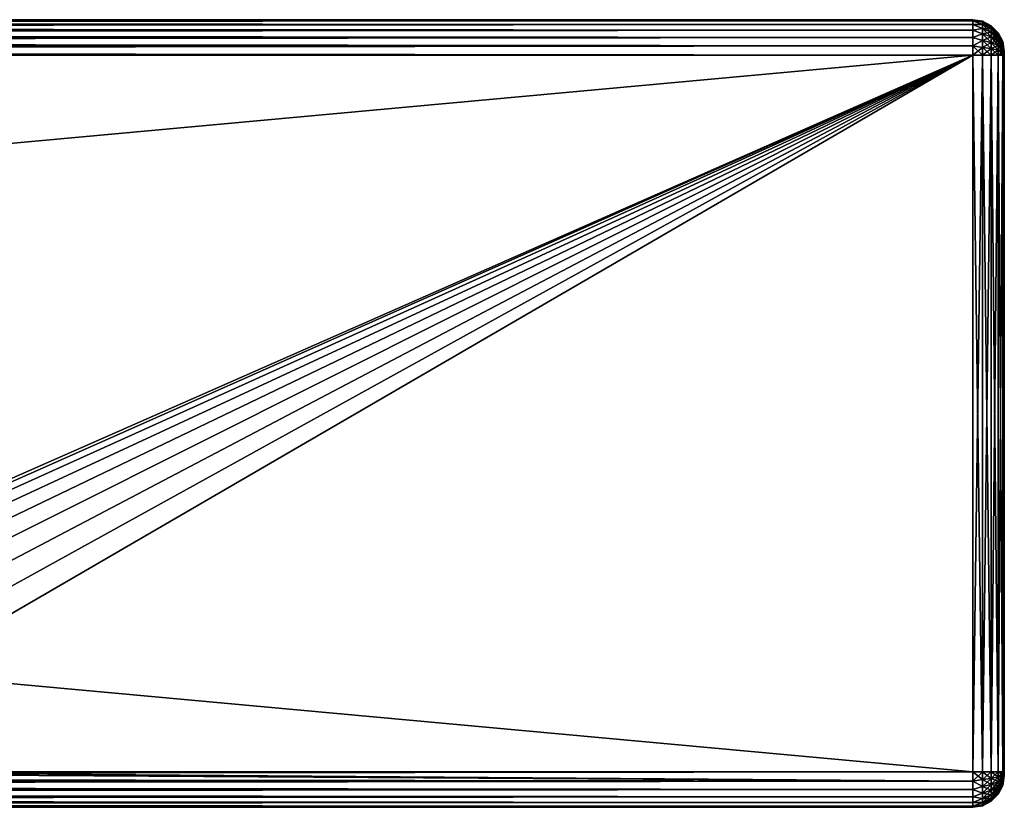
# Model space of a CAD drawing. Extents: x -62 to 446, y -84 to 1766.
# Tile 216 of 221: x 384 to 446, y 1471 to 1521. Entities that reach past the tile are written whole.
import ezdxf

# ---------------------------------------------------------------- set-up
doc = ezdxf.new("R2010")
doc.units = 0
doc.header["$LTSCALE"] = 65.185185
for name, color, linetype in [('11', 7, 'CONTINUOUS'), ('12', 7, 'CONTINUOUS'), ('13', 7, 'CONTINUOUS'), ('14', 7, 'CONTINUOUS'), ('15', 7, 'CONTINUOUS'), ('16', 7, 'CONTINUOUS'), ('17', 7, 'CONTINUOUS'), ('18', 7, 'CONTINUOUS'), ('2', 7, 'CONTINUOUS'), ('43', 7, 'CONTINUOUS'), ('44', 7, 'CONTINUOUS'), ('45', 7, 'CONTINUOUS'), ('46', 7, 'CONTINUOUS'), ('47', 7, 'CONTINUOUS'), ('48', 7, 'CONTINUOUS'), ('49', 7, 'CONTINUOUS'), ('50', 7, 'CONTINUOUS')]:
    doc.layers.add(name, color=color, linetype=linetype)

msp = doc.modelspace()

# ---------------------------------------------------------------- linework, layer by layer
at = {"layer": '11', "color": 7, "linetype": 'CONTINUOUS'}
for points in [[(-52, 1521, 26.75), (-52, 1520.923, 27.332), (444, 1521, 26.75), (-52, 1521, 26.75)], [(444, 1521, 26.75), (-52, 1520.923, 27.332), (444, 1520.923, 27.332), (444, 1521, 26.75)], [(-52, 1520.923, 27.332), (-52, 1520.699, 27.875), (444, 1520.923, 27.332), (-52, 1520.923, 27.332)], [(444, 1520.923, 27.332), (-52, 1520.699, 27.875), (444, 1520.699, 27.875), (444, 1520.923, 27.332)], [(-52, 1520.699, 27.875), (-52, 1520.341, 28.341), (444, 1520.699, 27.875), (-52, 1520.699, 27.875)], [(444, 1520.699, 27.875), (-52, 1520.341, 28.341), (444, 1520.341, 28.341), (444, 1520.699, 27.875)], [(-52, 1520.341, 28.341), (-52, 1519.875, 28.699), (444, 1520.341, 28.341), (-52, 1520.341, 28.341)], [(444, 1520.341, 28.341), (-52, 1519.875, 28.699), (444, 1519.875, 28.699), (444, 1520.341, 28.341)], [(-52, 1519.875, 28.699), (-52, 1519.332, 28.923), (444, 1519.875, 28.699), (-52, 1519.875, 28.699)], [(444, 1519.875, 28.699), (-52, 1519.332, 28.923), (444, 1519.332, 28.923), (444, 1519.875, 28.699)], [(-52, 1519.332, 28.923), (-52, 1518.75, 29), (444, 1519.332, 28.923), (-52, 1519.332, 28.923)], [(444, 1519.332, 28.923), (-52, 1518.75, 29), (444, 1518.75, 29), (444, 1519.332, 28.923)]]:
    msp.add_3dface(points, dxfattribs=at)
at = {"layer": '12', "color": 7, "linetype": 'CONTINUOUS'}
for points in [[(444, 1518.75, 29), (-52, 1518.75, 29), (444, 1473.25, 29), (444, 1518.75, 29)], [(-52, 1518.75, 29), (-52, 1473.25, 29), (444, 1473.25, 29), (-52, 1518.75, 29)]]:
    msp.add_3dface(points, dxfattribs=at)
at = {"layer": '13', "color": 7, "linetype": 'CONTINUOUS'}
for points in [[(444, 1473.25, 29), (-52, 1473.25, 29), (-52, 1472.668, 28.923), (444, 1473.25, 29)], [(444, 1473.25, 29), (-52, 1472.668, 28.923), (444, 1472.668, 28.923), (444, 1473.25, 29)], [(-52, 1472.668, 28.923), (-52, 1472.125, 28.699), (444, 1472.668, 28.923), (-52, 1472.668, 28.923)], [(444, 1472.668, 28.923), (-52, 1472.125, 28.699), (444, 1472.125, 28.699), (444, 1472.668, 28.923)], [(-52, 1472.125, 28.699), (-52, 1471.659, 28.341), (444, 1472.125, 28.699), (-52, 1472.125, 28.699)], [(444, 1472.125, 28.699), (-52, 1471.659, 28.341), (444, 1471.659, 28.341), (444, 1472.125, 28.699)], [(-52, 1471.659, 28.341), (-52, 1471.301, 27.875), (444, 1471.659, 28.341), (-52, 1471.659, 28.341)], [(444, 1471.659, 28.341), (-52, 1471.301, 27.875), (444, 1471.301, 27.875), (444, 1471.659, 28.341)], [(-52, 1471.301, 27.875), (-52, 1471.077, 27.332), (444, 1471.301, 27.875), (-52, 1471.301, 27.875)], [(444, 1471.301, 27.875), (-52, 1471.077, 27.332), (444, 1471.077, 27.332), (444, 1471.301, 27.875)], [(-52, 1471.077, 27.332), (-52, 1471, 26.75), (444, 1471.077, 27.332), (-52, 1471.077, 27.332)], [(444, 1471.077, 27.332), (-52, 1471, 26.75), (444, 1471, 26.75), (444, 1471.077, 27.332)]]:
    msp.add_3dface(points, dxfattribs=at)
at = {"layer": '14', "color": 7, "linetype": 'CONTINUOUS'}
for points in [[(444, 1471, 26.75), (-52, 1471, 26.75), (444, 1471, 21.25), (444, 1471, 26.75)], [(-52, 1471, 26.75), (-52, 1471, 21.25), (444, 1471, 21.25), (-52, 1471, 26.75)]]:
    msp.add_3dface(points, dxfattribs=at)
at = {"layer": '15', "color": 7, "linetype": 'CONTINUOUS'}
for points in [[(-52, 1473.25, 19), (346.334, 1473.25, 19), (444, 1472.668, 19.077), (-52, 1473.25, 19)], [(-52, 1472.668, 19.077), (-52, 1473.25, 19), (444, 1472.668, 19.077), (-52, 1472.668, 19.077)], [(444, 1472.668, 19.077), (346.334, 1473.25, 19), (365.666, 1473.25, 19), (444, 1472.668, 19.077)], [(444, 1473.25, 19), (444, 1472.668, 19.077), (365.666, 1473.25, 19), (444, 1473.25, 19)], [(-52, 1472.125, 19.301), (-52, 1472.668, 19.077), (444, 1472.125, 19.301), (-52, 1472.125, 19.301)], [(444, 1472.125, 19.301), (-52, 1472.668, 19.077), (444, 1472.668, 19.077), (444, 1472.125, 19.301)], [(-52, 1471.659, 19.659), (-52, 1472.125, 19.301), (444, 1471.659, 19.659), (-52, 1471.659, 19.659)], [(444, 1471.659, 19.659), (-52, 1472.125, 19.301), (444, 1472.125, 19.301), (444, 1471.659, 19.659)], [(-52, 1471.301, 20.125), (-52, 1471.659, 19.659), (444, 1471.301, 20.125), (-52, 1471.301, 20.125)], [(444, 1471.301, 20.125), (-52, 1471.659, 19.659), (444, 1471.659, 19.659), (444, 1471.301, 20.125)], [(-52, 1471.077, 20.668), (-52, 1471.301, 20.125), (444, 1471.077, 20.668), (-52, 1471.077, 20.668)], [(444, 1471.077, 20.668), (-52, 1471.301, 20.125), (444, 1471.301, 20.125), (444, 1471.077, 20.668)], [(444, 1471, 21.25), (-52, 1471, 21.25), (-52, 1471.077, 20.668), (444, 1471, 21.25)], [(444, 1471, 21.25), (-52, 1471.077, 20.668), (444, 1471.077, 20.668), (444, 1471, 21.25)]]:
    msp.add_3dface(points, dxfattribs=at)
at = {"layer": '16', "color": 7, "linetype": 'CONTINUOUS'}
for points in [[(352.148, 1478.304, 19), (-52, 1473.25, 19), (444, 1518.75, 19), (352.148, 1478.304, 19)], [(444, 1518.75, 19), (-52, 1473.25, 19), (-52, 1518.75, 19), (444, 1518.75, 19)], [(354.043, 1478.824, 19), (352.148, 1478.304, 19), (444, 1518.75, 19), (354.043, 1478.824, 19)], [(356, 1479, 19), (354.043, 1478.824, 19), (444, 1518.75, 19), (356, 1479, 19)], [(357.957, 1478.824, 19), (356, 1479, 19), (444, 1518.75, 19), (357.957, 1478.824, 19)], [(359.852, 1478.304, 19), (357.957, 1478.824, 19), (444, 1518.75, 19), (359.852, 1478.304, 19)], [(361.624, 1477.454, 19), (359.852, 1478.304, 19), (444, 1518.75, 19), (361.624, 1477.454, 19)], [(363.216, 1476.302, 19), (361.624, 1477.454, 19), (444, 1518.75, 19), (363.216, 1476.302, 19)], [(364.578, 1474.886, 19), (363.216, 1476.302, 19), (444, 1518.75, 19), (364.578, 1474.886, 19)], [(365.666, 1473.25, 19), (364.578, 1474.886, 19), (444, 1518.75, 19), (365.666, 1473.25, 19)], [(444, 1473.25, 19), (365.666, 1473.25, 19), (444, 1518.75, 19), (444, 1473.25, 19)]]:
    msp.add_3dface(points, dxfattribs=at)
at = {"layer": '17', "color": 7, "linetype": 'CONTINUOUS'}
for points in [[(-52, 1520.923, 20.668), (-52, 1521, 21.25), (444, 1520.923, 20.668), (-52, 1520.923, 20.668)], [(444, 1520.923, 20.668), (-52, 1521, 21.25), (444, 1521, 21.25), (444, 1520.923, 20.668)], [(-52, 1520.699, 20.125), (-52, 1520.923, 20.668), (444, 1520.699, 20.125), (-52, 1520.699, 20.125)], [(444, 1520.699, 20.125), (-52, 1520.923, 20.668), (444, 1520.923, 20.668), (444, 1520.699, 20.125)], [(-52, 1520.341, 19.659), (-52, 1520.699, 20.125), (444, 1520.341, 19.659), (-52, 1520.341, 19.659)], [(444, 1520.341, 19.659), (-52, 1520.699, 20.125), (444, 1520.699, 20.125), (444, 1520.341, 19.659)], [(-52, 1519.875, 19.301), (-52, 1520.341, 19.659), (444, 1519.875, 19.301), (-52, 1519.875, 19.301)], [(444, 1519.875, 19.301), (-52, 1520.341, 19.659), (444, 1520.341, 19.659), (444, 1519.875, 19.301)], [(-52, 1519.332, 19.077), (-52, 1519.875, 19.301), (444, 1519.332, 19.077), (-52, 1519.332, 19.077)], [(444, 1519.332, 19.077), (-52, 1519.875, 19.301), (444, 1519.875, 19.301), (444, 1519.332, 19.077)], [(444, 1518.75, 19), (-52, 1518.75, 19), (-52, 1519.332, 19.077), (444, 1518.75, 19)], [(444, 1518.75, 19), (-52, 1519.332, 19.077), (444, 1519.332, 19.077), (444, 1518.75, 19)]]:
    msp.add_3dface(points, dxfattribs=at)
at = {"layer": '18', "color": 7, "linetype": 'CONTINUOUS'}
for points in [[(-52, 1521, 26.75), (444, 1521, 26.75), (-52, 1521, 21.25), (-52, 1521, 26.75)], [(-52, 1521, 21.25), (444, 1521, 26.75), (444, 1521, 21.25), (-52, 1521, 21.25)]]:
    msp.add_3dface(points, dxfattribs=at)
at = {"layer": '2', "color": 7, "linetype": 'CONTINUOUS'}
for points in [[(446, 1518.991, 21.185), (446, 1519, 21.25), (446, 1518.991, 26.815), (446, 1518.991, 21.185)], [(446, 1519, 21.25), (446, 1519, 26.75), (446, 1518.991, 26.815), (446, 1519, 21.25)], [(446, 1518.967, 21.125), (446, 1518.991, 21.185), (446, 1518.967, 26.875), (446, 1518.967, 21.125)], [(446, 1518.991, 21.185), (446, 1518.991, 26.815), (446, 1518.967, 26.875), (446, 1518.991, 21.185)], [(446, 1518.927, 21.073), (446, 1518.967, 21.125), (446, 1518.927, 26.927), (446, 1518.927, 21.073)], [(446, 1518.967, 21.125), (446, 1518.967, 26.875), (446, 1518.927, 26.927), (446, 1518.967, 21.125)], [(446, 1518.875, 21.033), (446, 1518.927, 21.073), (446, 1518.875, 26.967), (446, 1518.875, 21.033)], [(446, 1518.927, 21.073), (446, 1518.927, 26.927), (446, 1518.875, 26.967), (446, 1518.927, 21.073)], [(446, 1518.815, 21.009), (446, 1518.875, 21.033), (446, 1518.815, 26.991), (446, 1518.815, 21.009)], [(446, 1518.875, 21.033), (446, 1518.875, 26.967), (446, 1518.815, 26.991), (446, 1518.875, 21.033)], [(446, 1518.75, 27), (446, 1518.75, 21), (446, 1518.815, 21.009), (446, 1518.75, 27)], [(446, 1518.75, 27), (446, 1518.815, 21.009), (446, 1518.815, 26.991), (446, 1518.75, 27)], [(446, 1518.75, 27), (446, 1473.25, 27), (446, 1518.75, 21), (446, 1518.75, 27)], [(446, 1473.25, 27), (446, 1473.25, 21), (446, 1518.75, 21), (446, 1473.25, 27)], [(446, 1473.25, 27), (446, 1473.185, 26.991), (446, 1473.25, 21), (446, 1473.25, 27)], [(446, 1473.185, 26.991), (446, 1473.185, 21.009), (446, 1473.25, 21), (446, 1473.185, 26.991)], [(446, 1473.185, 26.991), (446, 1473.125, 26.967), (446, 1473.185, 21.009), (446, 1473.185, 26.991)], [(446, 1473.125, 26.967), (446, 1473.125, 21.033), (446, 1473.185, 21.009), (446, 1473.125, 26.967)], [(446, 1473.125, 26.967), (446, 1473.073, 26.927), (446, 1473.125, 21.033), (446, 1473.125, 26.967)], [(446, 1473.073, 26.927), (446, 1473.073, 21.073), (446, 1473.125, 21.033), (446, 1473.073, 26.927)], [(446, 1473.073, 26.927), (446, 1473.033, 26.875), (446, 1473.073, 21.073), (446, 1473.073, 26.927)], [(446, 1473.033, 26.875), (446, 1473.033, 21.125), (446, 1473.073, 21.073), (446, 1473.033, 26.875)], [(446, 1473.033, 26.875), (446, 1473.009, 26.815), (446, 1473.033, 21.125), (446, 1473.033, 26.875)], [(446, 1473.009, 26.815), (446, 1473.009, 21.185), (446, 1473.033, 21.125), (446, 1473.009, 26.815)], [(446, 1473.009, 26.815), (446, 1473, 26.75), (446, 1473.009, 21.185), (446, 1473.009, 26.815)], [(446, 1473, 26.75), (446, 1473, 21.25), (446, 1473.009, 21.185), (446, 1473, 26.75)]]:
    msp.add_3dface(points, dxfattribs=at)
at = {"layer": '43', "color": 7, "linetype": 'CONTINUOUS'}
for points in [[(444, 1521, 26.75), (444, 1520.923, 27.332), (444.618, 1520.902, 26.75), (444, 1521, 26.75)], [(444, 1520.923, 27.332), (444, 1520.699, 27.875), (444.618, 1520.689, 27.684), (444, 1520.923, 27.332)], [(444.618, 1520.902, 26.75), (444, 1520.923, 27.332), (444.618, 1520.848, 27.229), (444.618, 1520.902, 26.75)], [(444, 1520.923, 27.332), (444.618, 1520.689, 27.684), (444.618, 1520.848, 27.229), (444, 1520.923, 27.332)], [(444, 1520.699, 27.875), (444, 1520.341, 28.341), (444.618, 1520.433, 28.092), (444, 1520.699, 27.875)], [(444, 1520.699, 27.875), (444.618, 1520.433, 28.092), (444.618, 1520.689, 27.684), (444, 1520.699, 27.875)], [(445.176, 1520.618, 26.75), (444.618, 1520.902, 26.75), (444.618, 1520.848, 27.229), (445.176, 1520.618, 26.75)], [(445.176, 1520.571, 27.166), (445.176, 1520.618, 26.75), (444.618, 1520.848, 27.229), (445.176, 1520.571, 27.166)], [(444.618, 1520.689, 27.684), (445.176, 1520.571, 27.166), (444.618, 1520.848, 27.229), (444.618, 1520.689, 27.684)], [(445.176, 1520.433, 27.56), (445.176, 1520.571, 27.166), (444.618, 1520.689, 27.684), (445.176, 1520.433, 27.56)], [(444.618, 1520.433, 28.092), (445.176, 1520.433, 27.56), (444.618, 1520.689, 27.684), (444.618, 1520.433, 28.092)], [(444, 1520.341, 28.341), (444.618, 1520.092, 28.433), (444.618, 1520.433, 28.092), (444, 1520.341, 28.341)], [(444, 1520.341, 28.341), (444, 1519.875, 28.699), (444.618, 1520.092, 28.433), (444, 1520.341, 28.341)], [(444, 1519.875, 28.699), (444.618, 1519.684, 28.689), (444.618, 1520.092, 28.433), (444, 1519.875, 28.699)], [(445.176, 1520.21, 27.914), (445.176, 1520.433, 27.56), (444.618, 1520.433, 28.092), (445.176, 1520.21, 27.914)], [(444.618, 1520.092, 28.433), (445.176, 1520.21, 27.914), (444.618, 1520.433, 28.092), (444.618, 1520.092, 28.433)], [(445.176, 1519.914, 28.21), (445.176, 1520.21, 27.914), (444.618, 1520.092, 28.433), (445.176, 1519.914, 28.21)], [(444.618, 1519.684, 28.689), (445.176, 1519.914, 28.21), (444.618, 1520.092, 28.433), (444.618, 1519.684, 28.689)], [(445.619, 1520.175, 26.75), (445.176, 1520.618, 26.75), (445.176, 1520.571, 27.166), (445.619, 1520.175, 26.75)], [(445.619, 1520.139, 27.067), (445.619, 1520.175, 26.75), (445.176, 1520.571, 27.166), (445.619, 1520.139, 27.067)], [(445.176, 1520.433, 27.56), (445.619, 1520.139, 27.067), (445.176, 1520.571, 27.166), (445.176, 1520.433, 27.56)], [(445.619, 1520.033, 27.368), (445.619, 1520.139, 27.067), (445.176, 1520.433, 27.56), (445.619, 1520.033, 27.368)], [(445.176, 1520.21, 27.914), (445.619, 1520.033, 27.368), (445.176, 1520.433, 27.56), (445.176, 1520.21, 27.914)], [(445.619, 1519.864, 27.638), (445.619, 1520.033, 27.368), (445.176, 1520.21, 27.914), (445.619, 1519.864, 27.638)], [(445.176, 1519.914, 28.21), (445.619, 1519.864, 27.638), (445.176, 1520.21, 27.914), (445.176, 1519.914, 28.21)], [(445.903, 1519.616, 26.75), (445.619, 1520.175, 26.75), (445.619, 1520.139, 27.067), (445.903, 1519.616, 26.75)], [(445.903, 1519.595, 26.943), (445.903, 1519.616, 26.75), (445.619, 1520.139, 27.067), (445.903, 1519.595, 26.943)], [(445.619, 1520.033, 27.368), (445.903, 1519.595, 26.943), (445.619, 1520.139, 27.067), (445.619, 1520.033, 27.368)], [(445.903, 1519.53, 27.126), (445.903, 1519.595, 26.943), (445.619, 1520.033, 27.368), (445.903, 1519.53, 27.126)], [(445.619, 1519.864, 27.638), (445.903, 1519.53, 27.126), (445.619, 1520.033, 27.368), (445.619, 1519.864, 27.638)], [(444, 1519.875, 28.699), (444, 1519.332, 28.923), (444.618, 1519.684, 28.689), (444, 1519.875, 28.699)], [(444, 1519.332, 28.923), (444.618, 1519.229, 28.848), (444.618, 1519.684, 28.689), (444, 1519.332, 28.923)], [(445.176, 1519.56, 28.433), (445.176, 1519.914, 28.21), (444.618, 1519.684, 28.689), (445.176, 1519.56, 28.433)], [(444.618, 1519.229, 28.848), (445.176, 1519.56, 28.433), (444.618, 1519.684, 28.689), (444.618, 1519.229, 28.848)], [(445.176, 1519.166, 28.571), (445.176, 1519.56, 28.433), (444.618, 1519.229, 28.848), (445.176, 1519.166, 28.571)], [(445.619, 1519.638, 27.864), (445.619, 1519.864, 27.638), (445.176, 1519.914, 28.21), (445.619, 1519.638, 27.864)], [(445.176, 1519.56, 28.433), (445.619, 1519.638, 27.864), (445.176, 1519.914, 28.21), (445.176, 1519.56, 28.433)], [(445.619, 1519.368, 28.033), (445.619, 1519.638, 27.864), (445.176, 1519.56, 28.433), (445.619, 1519.368, 28.033)], [(445.176, 1519.166, 28.571), (445.619, 1519.368, 28.033), (445.176, 1519.56, 28.433), (445.176, 1519.166, 28.571)], [(445.903, 1519.427, 27.29), (445.903, 1519.53, 27.126), (445.619, 1519.864, 27.638), (445.903, 1519.427, 27.29)], [(445.619, 1519.638, 27.864), (445.903, 1519.427, 27.29), (445.619, 1519.864, 27.638), (445.619, 1519.638, 27.864)], [(445.903, 1519.29, 27.427), (445.903, 1519.427, 27.29), (445.619, 1519.638, 27.864), (445.903, 1519.29, 27.427)], [(445.619, 1519.368, 28.033), (445.903, 1519.29, 27.427), (445.619, 1519.638, 27.864), (445.619, 1519.368, 28.033)], [(446, 1519, 26.75), (445.903, 1519.616, 26.75), (445.903, 1519.595, 26.943), (446, 1519, 26.75)], [(446, 1518.991, 26.815), (446, 1519, 26.75), (445.903, 1519.595, 26.943), (446, 1518.991, 26.815)], [(445.903, 1519.53, 27.126), (446, 1518.991, 26.815), (445.903, 1519.595, 26.943), (445.903, 1519.53, 27.126)], [(446, 1518.967, 26.875), (446, 1518.991, 26.815), (445.903, 1519.53, 27.126), (446, 1518.967, 26.875)], [(445.903, 1519.427, 27.29), (446, 1518.967, 26.875), (445.903, 1519.53, 27.126), (445.903, 1519.427, 27.29)], [(446, 1518.927, 26.927), (446, 1518.967, 26.875), (445.903, 1519.427, 27.29), (446, 1518.927, 26.927)], [(445.903, 1519.29, 27.427), (446, 1518.927, 26.927), (445.903, 1519.427, 27.29), (445.903, 1519.29, 27.427)], [(444, 1519.332, 28.923), (444, 1518.75, 29), (444.618, 1519.229, 28.848), (444, 1519.332, 28.923)], [(444, 1518.75, 29), (444.618, 1518.75, 28.902), (444.618, 1519.229, 28.848), (444, 1518.75, 29)], [(444.618, 1518.75, 28.902), (445.176, 1519.166, 28.571), (444.618, 1519.229, 28.848), (444.618, 1518.75, 28.902)], [(444.618, 1518.75, 28.902), (445.176, 1518.75, 28.618), (445.176, 1519.166, 28.571), (444.618, 1518.75, 28.902)], [(445.619, 1519.067, 28.139), (445.619, 1519.368, 28.033), (445.176, 1519.166, 28.571), (445.619, 1519.067, 28.139)], [(445.176, 1518.75, 28.618), (445.619, 1519.067, 28.139), (445.176, 1519.166, 28.571), (445.176, 1518.75, 28.618)], [(445.176, 1518.75, 28.618), (445.619, 1518.75, 28.175), (445.619, 1519.067, 28.139), (445.176, 1518.75, 28.618)], [(445.903, 1519.126, 27.53), (445.903, 1519.29, 27.427), (445.619, 1519.368, 28.033), (445.903, 1519.126, 27.53)], [(445.619, 1519.067, 28.139), (445.903, 1519.126, 27.53), (445.619, 1519.368, 28.033), (445.619, 1519.067, 28.139)], [(445.903, 1518.943, 27.595), (445.903, 1519.126, 27.53), (445.619, 1519.067, 28.139), (445.903, 1518.943, 27.595)], [(445.619, 1518.75, 28.175), (445.903, 1518.943, 27.595), (445.619, 1519.067, 28.139), (445.619, 1518.75, 28.175)], [(445.619, 1518.75, 28.175), (445.903, 1518.75, 27.616), (445.903, 1518.943, 27.595), (445.619, 1518.75, 28.175)], [(446, 1518.875, 26.967), (446, 1518.927, 26.927), (445.903, 1519.29, 27.427), (446, 1518.875, 26.967)], [(445.903, 1519.126, 27.53), (446, 1518.875, 26.967), (445.903, 1519.29, 27.427), (445.903, 1519.126, 27.53)], [(446, 1518.815, 26.991), (446, 1518.875, 26.967), (445.903, 1519.126, 27.53), (446, 1518.815, 26.991)], [(445.903, 1518.943, 27.595), (446, 1518.815, 26.991), (445.903, 1519.126, 27.53), (445.903, 1518.943, 27.595)], [(445.903, 1518.75, 27.616), (446, 1518.815, 26.991), (445.903, 1518.943, 27.595), (445.903, 1518.75, 27.616)], [(445.903, 1518.75, 27.616), (446, 1518.75, 27), (446, 1518.815, 26.991), (445.903, 1518.75, 27.616)]]:
    msp.add_3dface(points, dxfattribs=at)
at = {"layer": '44', "color": 7, "linetype": 'CONTINUOUS'}
for points in [[(444, 1521, 21.25), (444, 1521, 26.75), (444.618, 1520.902, 26.75), (444, 1521, 21.25)], [(444.618, 1520.902, 21.25), (444, 1521, 21.25), (444.618, 1520.902, 26.75), (444.618, 1520.902, 21.25)], [(445.176, 1520.618, 21.25), (444.618, 1520.902, 21.25), (445.176, 1520.618, 26.75), (445.176, 1520.618, 21.25)], [(445.176, 1520.618, 26.75), (444.618, 1520.902, 21.25), (444.618, 1520.902, 26.75), (445.176, 1520.618, 26.75)], [(445.619, 1520.175, 21.25), (445.176, 1520.618, 21.25), (445.619, 1520.175, 26.75), (445.619, 1520.175, 21.25)], [(445.619, 1520.175, 26.75), (445.176, 1520.618, 21.25), (445.176, 1520.618, 26.75), (445.619, 1520.175, 26.75)], [(445.903, 1519.616, 21.25), (445.619, 1520.175, 21.25), (445.903, 1519.616, 26.75), (445.903, 1519.616, 21.25)], [(445.903, 1519.616, 26.75), (445.619, 1520.175, 21.25), (445.619, 1520.175, 26.75), (445.903, 1519.616, 26.75)], [(446, 1519, 21.25), (445.903, 1519.616, 21.25), (446, 1519, 26.75), (446, 1519, 21.25)], [(446, 1519, 26.75), (445.903, 1519.616, 21.25), (445.903, 1519.616, 26.75), (446, 1519, 26.75)]]:
    msp.add_3dface(points, dxfattribs=at)
at = {"layer": '45', "color": 7, "linetype": 'CONTINUOUS'}
for points in [[(444, 1520.923, 20.668), (444, 1521, 21.25), (444.618, 1520.848, 20.771), (444, 1520.923, 20.668)], [(444, 1521, 21.25), (444.618, 1520.902, 21.25), (444.618, 1520.848, 20.771), (444, 1521, 21.25)], [(444, 1520.699, 20.125), (444, 1520.923, 20.668), (444.618, 1520.689, 20.316), (444, 1520.699, 20.125)], [(444, 1520.923, 20.668), (444.618, 1520.848, 20.771), (444.618, 1520.689, 20.316), (444, 1520.923, 20.668)], [(444, 1520.341, 19.659), (444, 1520.699, 20.125), (444.618, 1520.433, 19.908), (444, 1520.341, 19.659)], [(444, 1520.699, 20.125), (444.618, 1520.689, 20.316), (444.618, 1520.433, 19.908), (444, 1520.699, 20.125)], [(445.176, 1520.618, 21.25), (445.176, 1520.571, 20.834), (444.618, 1520.902, 21.25), (445.176, 1520.618, 21.25)], [(444.618, 1520.902, 21.25), (445.176, 1520.571, 20.834), (444.618, 1520.848, 20.771), (444.618, 1520.902, 21.25)], [(445.176, 1520.571, 20.834), (445.176, 1520.433, 20.44), (444.618, 1520.848, 20.771), (445.176, 1520.571, 20.834)], [(444.618, 1520.848, 20.771), (445.176, 1520.433, 20.44), (444.618, 1520.689, 20.316), (444.618, 1520.848, 20.771)], [(445.176, 1520.433, 20.44), (445.176, 1520.21, 20.086), (444.618, 1520.689, 20.316), (445.176, 1520.433, 20.44)], [(444.618, 1520.689, 20.316), (445.176, 1520.21, 20.086), (444.618, 1520.433, 19.908), (444.618, 1520.689, 20.316)], [(444, 1520.341, 19.659), (444.618, 1520.433, 19.908), (444.618, 1520.092, 19.567), (444, 1520.341, 19.659)], [(444, 1519.875, 19.301), (444, 1520.341, 19.659), (444.618, 1520.092, 19.567), (444, 1519.875, 19.301)], [(444, 1519.875, 19.301), (444.618, 1520.092, 19.567), (444.618, 1519.684, 19.311), (444, 1519.875, 19.301)], [(445.176, 1520.21, 20.086), (445.176, 1519.914, 19.79), (444.618, 1520.433, 19.908), (445.176, 1520.21, 20.086)], [(444.618, 1520.433, 19.908), (445.176, 1519.914, 19.79), (444.618, 1520.092, 19.567), (444.618, 1520.433, 19.908)], [(445.176, 1519.914, 19.79), (445.176, 1519.56, 19.567), (444.618, 1520.092, 19.567), (445.176, 1519.914, 19.79)], [(444.618, 1520.092, 19.567), (445.176, 1519.56, 19.567), (444.618, 1519.684, 19.311), (444.618, 1520.092, 19.567)], [(445.619, 1520.175, 21.25), (445.619, 1520.139, 20.933), (445.176, 1520.618, 21.25), (445.619, 1520.175, 21.25)], [(445.176, 1520.618, 21.25), (445.619, 1520.139, 20.933), (445.176, 1520.571, 20.834), (445.176, 1520.618, 21.25)], [(445.619, 1520.139, 20.933), (445.619, 1520.033, 20.632), (445.176, 1520.571, 20.834), (445.619, 1520.139, 20.933)], [(445.176, 1520.571, 20.834), (445.619, 1520.033, 20.632), (445.176, 1520.433, 20.44), (445.176, 1520.571, 20.834)], [(445.619, 1520.033, 20.632), (445.619, 1519.864, 20.362), (445.176, 1520.433, 20.44), (445.619, 1520.033, 20.632)], [(445.176, 1520.433, 20.44), (445.619, 1519.864, 20.362), (445.176, 1520.21, 20.086), (445.176, 1520.433, 20.44)], [(445.619, 1519.864, 20.362), (445.619, 1519.638, 20.136), (445.176, 1520.21, 20.086), (445.619, 1519.864, 20.362)], [(445.176, 1520.21, 20.086), (445.619, 1519.638, 20.136), (445.176, 1519.914, 19.79), (445.176, 1520.21, 20.086)], [(445.903, 1519.616, 21.25), (445.903, 1519.595, 21.057), (445.619, 1520.175, 21.25), (445.903, 1519.616, 21.25)], [(445.619, 1520.175, 21.25), (445.903, 1519.595, 21.057), (445.619, 1520.139, 20.933), (445.619, 1520.175, 21.25)], [(445.903, 1519.595, 21.057), (445.903, 1519.53, 20.874), (445.619, 1520.139, 20.933), (445.903, 1519.595, 21.057)], [(445.619, 1520.139, 20.933), (445.903, 1519.53, 20.874), (445.619, 1520.033, 20.632), (445.619, 1520.139, 20.933)], [(445.903, 1519.53, 20.874), (445.903, 1519.427, 20.71), (445.619, 1520.033, 20.632), (445.903, 1519.53, 20.874)], [(445.619, 1520.033, 20.632), (445.903, 1519.427, 20.71), (445.619, 1519.864, 20.362), (445.619, 1520.033, 20.632)], [(444, 1519.332, 19.077), (444, 1519.875, 19.301), (444.618, 1519.684, 19.311), (444, 1519.332, 19.077)], [(444, 1519.332, 19.077), (444.618, 1519.684, 19.311), (444.618, 1519.229, 19.152), (444, 1519.332, 19.077)], [(445.176, 1519.56, 19.567), (445.176, 1519.166, 19.429), (444.618, 1519.684, 19.311), (445.176, 1519.56, 19.567)], [(444.618, 1519.684, 19.311), (445.176, 1519.166, 19.429), (444.618, 1519.229, 19.152), (444.618, 1519.684, 19.311)], [(445.619, 1519.638, 20.136), (445.619, 1519.368, 19.967), (445.176, 1519.914, 19.79), (445.619, 1519.638, 20.136)], [(445.176, 1519.914, 19.79), (445.619, 1519.368, 19.967), (445.176, 1519.56, 19.567), (445.176, 1519.914, 19.79)], [(445.619, 1519.368, 19.967), (445.619, 1519.067, 19.861), (445.176, 1519.56, 19.567), (445.619, 1519.368, 19.967)], [(445.176, 1519.56, 19.567), (445.619, 1519.067, 19.861), (445.176, 1519.166, 19.429), (445.176, 1519.56, 19.567)], [(445.903, 1519.427, 20.71), (445.903, 1519.29, 20.573), (445.619, 1519.864, 20.362), (445.903, 1519.427, 20.71)], [(445.619, 1519.864, 20.362), (445.903, 1519.29, 20.573), (445.619, 1519.638, 20.136), (445.619, 1519.864, 20.362)], [(445.903, 1519.29, 20.573), (445.903, 1519.126, 20.47), (445.619, 1519.638, 20.136), (445.903, 1519.29, 20.573)], [(445.619, 1519.638, 20.136), (445.903, 1519.126, 20.47), (445.619, 1519.368, 19.967), (445.619, 1519.638, 20.136)], [(446, 1519, 21.25), (446, 1518.991, 21.185), (445.903, 1519.616, 21.25), (446, 1519, 21.25)], [(445.903, 1519.616, 21.25), (446, 1518.991, 21.185), (445.903, 1519.595, 21.057), (445.903, 1519.616, 21.25)], [(445.903, 1519.595, 21.057), (446, 1518.991, 21.185), (445.903, 1519.53, 20.874), (445.903, 1519.595, 21.057)], [(446, 1518.991, 21.185), (446, 1518.967, 21.125), (445.903, 1519.53, 20.874), (446, 1518.991, 21.185)], [(445.903, 1519.53, 20.874), (446, 1518.967, 21.125), (445.903, 1519.427, 20.71), (445.903, 1519.53, 20.874)], [(446, 1518.967, 21.125), (446, 1518.927, 21.073), (445.903, 1519.427, 20.71), (446, 1518.967, 21.125)], [(445.903, 1519.427, 20.71), (446, 1518.927, 21.073), (445.903, 1519.29, 20.573), (445.903, 1519.427, 20.71)], [(444, 1518.75, 19), (444, 1519.332, 19.077), (444.618, 1518.75, 19.098), (444, 1518.75, 19)], [(444.618, 1518.75, 19.098), (444, 1519.332, 19.077), (444.618, 1519.229, 19.152), (444.618, 1518.75, 19.098)], [(445.176, 1518.75, 19.382), (444.618, 1518.75, 19.098), (444.618, 1519.229, 19.152), (445.176, 1518.75, 19.382)], [(445.176, 1519.166, 19.429), (445.176, 1518.75, 19.382), (444.618, 1519.229, 19.152), (445.176, 1519.166, 19.429)], [(445.619, 1518.75, 19.825), (445.176, 1518.75, 19.382), (445.176, 1519.166, 19.429), (445.619, 1518.75, 19.825)], [(445.619, 1519.067, 19.861), (445.619, 1518.75, 19.825), (445.176, 1519.166, 19.429), (445.619, 1519.067, 19.861)], [(445.903, 1519.126, 20.47), (445.903, 1518.943, 20.405), (445.619, 1519.368, 19.967), (445.903, 1519.126, 20.47)], [(445.619, 1519.368, 19.967), (445.903, 1518.943, 20.405), (445.619, 1519.067, 19.861), (445.619, 1519.368, 19.967)], [(445.903, 1518.75, 20.384), (445.619, 1518.75, 19.825), (445.619, 1519.067, 19.861), (445.903, 1518.75, 20.384)], [(445.903, 1518.943, 20.405), (445.903, 1518.75, 20.384), (445.619, 1519.067, 19.861), (445.903, 1518.943, 20.405)], [(446, 1518.927, 21.073), (446, 1518.875, 21.033), (445.903, 1519.29, 20.573), (446, 1518.927, 21.073)], [(445.903, 1519.29, 20.573), (446, 1518.875, 21.033), (445.903, 1519.126, 20.47), (445.903, 1519.29, 20.573)], [(446, 1518.875, 21.033), (446, 1518.815, 21.009), (445.903, 1519.126, 20.47), (446, 1518.875, 21.033)], [(445.903, 1519.126, 20.47), (446, 1518.815, 21.009), (445.903, 1518.943, 20.405), (445.903, 1519.126, 20.47)], [(446, 1518.75, 21), (445.903, 1518.75, 20.384), (445.903, 1518.943, 20.405), (446, 1518.75, 21)], [(446, 1518.815, 21.009), (446, 1518.75, 21), (445.903, 1518.943, 20.405), (446, 1518.815, 21.009)]]:
    msp.add_3dface(points, dxfattribs=at)
at = {"layer": '46', "color": 7, "linetype": 'CONTINUOUS'}
for points in [[(444, 1473.25, 19), (444, 1518.75, 19), (444.618, 1518.75, 19.098), (444, 1473.25, 19)], [(444.618, 1473.25, 19.098), (444, 1473.25, 19), (444.618, 1518.75, 19.098), (444.618, 1473.25, 19.098)], [(445.176, 1473.25, 19.382), (444.618, 1473.25, 19.098), (445.176, 1518.75, 19.382), (445.176, 1473.25, 19.382)], [(445.176, 1518.75, 19.382), (444.618, 1473.25, 19.098), (444.618, 1518.75, 19.098), (445.176, 1518.75, 19.382)], [(445.619, 1473.25, 19.825), (445.176, 1473.25, 19.382), (445.619, 1518.75, 19.825), (445.619, 1473.25, 19.825)], [(445.619, 1518.75, 19.825), (445.176, 1473.25, 19.382), (445.176, 1518.75, 19.382), (445.619, 1518.75, 19.825)], [(445.903, 1473.25, 20.384), (445.619, 1473.25, 19.825), (445.903, 1518.75, 20.384), (445.903, 1473.25, 20.384)], [(445.903, 1518.75, 20.384), (445.619, 1473.25, 19.825), (445.619, 1518.75, 19.825), (445.903, 1518.75, 20.384)], [(446, 1473.25, 21), (445.903, 1473.25, 20.384), (446, 1518.75, 21), (446, 1473.25, 21)], [(446, 1518.75, 21), (445.903, 1473.25, 20.384), (445.903, 1518.75, 20.384), (446, 1518.75, 21)]]:
    msp.add_3dface(points, dxfattribs=at)
at = {"layer": '47', "color": 7, "linetype": 'CONTINUOUS'}
for points in [[(444, 1472.668, 19.077), (444, 1473.25, 19), (444.618, 1472.771, 19.152), (444, 1472.668, 19.077)], [(444, 1473.25, 19), (444.618, 1473.25, 19.098), (444.618, 1472.771, 19.152), (444, 1473.25, 19)], [(445.176, 1473.25, 19.382), (445.176, 1472.834, 19.429), (444.618, 1473.25, 19.098), (445.176, 1473.25, 19.382)], [(444.618, 1473.25, 19.098), (445.176, 1472.834, 19.429), (444.618, 1472.771, 19.152), (444.618, 1473.25, 19.098)], [(445.619, 1473.25, 19.825), (445.619, 1472.933, 19.861), (445.176, 1473.25, 19.382), (445.619, 1473.25, 19.825)], [(445.176, 1473.25, 19.382), (445.619, 1472.933, 19.861), (445.176, 1472.834, 19.429), (445.176, 1473.25, 19.382)], [(445.903, 1473.25, 20.384), (445.903, 1473.057, 20.405), (445.619, 1473.25, 19.825), (445.903, 1473.25, 20.384)], [(445.619, 1473.25, 19.825), (445.903, 1473.057, 20.405), (445.619, 1472.933, 19.861), (445.619, 1473.25, 19.825)], [(446, 1473.25, 21), (446, 1473.185, 21.009), (445.903, 1473.25, 20.384), (446, 1473.25, 21)], [(445.903, 1473.25, 20.384), (446, 1473.185, 21.009), (445.903, 1473.057, 20.405), (445.903, 1473.25, 20.384)], [(446, 1473.185, 21.009), (446, 1473.125, 21.033), (445.903, 1472.874, 20.47), (446, 1473.185, 21.009)], [(445.903, 1473.057, 20.405), (446, 1473.185, 21.009), (445.903, 1472.874, 20.47), (445.903, 1473.057, 20.405)], [(446, 1473.125, 21.033), (446, 1473.073, 21.073), (445.903, 1472.71, 20.573), (446, 1473.125, 21.033)], [(445.903, 1472.874, 20.47), (446, 1473.125, 21.033), (445.903, 1472.71, 20.573), (445.903, 1472.874, 20.47)], [(444, 1472.668, 19.077), (444.618, 1472.771, 19.152), (444.618, 1472.316, 19.311), (444, 1472.668, 19.077)], [(444, 1472.125, 19.301), (444, 1472.668, 19.077), (444.618, 1472.316, 19.311), (444, 1472.125, 19.301)], [(445.176, 1472.834, 19.429), (445.176, 1472.44, 19.567), (444.618, 1472.771, 19.152), (445.176, 1472.834, 19.429)], [(444.618, 1472.771, 19.152), (445.176, 1472.44, 19.567), (444.618, 1472.316, 19.311), (444.618, 1472.771, 19.152)], [(445.619, 1472.933, 19.861), (445.619, 1472.632, 19.967), (445.176, 1472.834, 19.429), (445.619, 1472.933, 19.861)], [(445.176, 1472.834, 19.429), (445.619, 1472.632, 19.967), (445.176, 1472.44, 19.567), (445.176, 1472.834, 19.429)], [(445.619, 1472.632, 19.967), (445.619, 1472.362, 20.136), (445.176, 1472.44, 19.567), (445.619, 1472.632, 19.967)], [(445.903, 1473.057, 20.405), (445.903, 1472.874, 20.47), (445.619, 1472.933, 19.861), (445.903, 1473.057, 20.405)], [(445.619, 1472.933, 19.861), (445.903, 1472.874, 20.47), (445.619, 1472.632, 19.967), (445.619, 1472.933, 19.861)], [(445.903, 1472.874, 20.47), (445.903, 1472.71, 20.573), (445.619, 1472.632, 19.967), (445.903, 1472.874, 20.47)], [(445.903, 1472.71, 20.573), (445.903, 1472.573, 20.71), (445.619, 1472.362, 20.136), (445.903, 1472.71, 20.573)], [(445.619, 1472.632, 19.967), (445.903, 1472.71, 20.573), (445.619, 1472.362, 20.136), (445.619, 1472.632, 19.967)], [(445.903, 1472.573, 20.71), (445.903, 1472.47, 20.874), (445.619, 1472.136, 20.362), (445.903, 1472.573, 20.71)], [(445.619, 1472.362, 20.136), (445.903, 1472.573, 20.71), (445.619, 1472.136, 20.362), (445.619, 1472.362, 20.136)], [(446, 1473.073, 21.073), (446, 1473.033, 21.125), (445.903, 1472.573, 20.71), (446, 1473.073, 21.073)], [(445.903, 1472.71, 20.573), (446, 1473.073, 21.073), (445.903, 1472.573, 20.71), (445.903, 1472.71, 20.573)], [(446, 1473.033, 21.125), (446, 1473.009, 21.185), (445.903, 1472.47, 20.874), (446, 1473.033, 21.125)], [(445.903, 1472.573, 20.71), (446, 1473.033, 21.125), (445.903, 1472.47, 20.874), (445.903, 1472.573, 20.71)], [(446, 1473.009, 21.185), (446, 1473, 21.25), (445.903, 1472.405, 21.057), (446, 1473.009, 21.185)], [(445.903, 1472.47, 20.874), (446, 1473.009, 21.185), (445.903, 1472.405, 21.057), (445.903, 1472.47, 20.874)], [(446, 1473, 21.25), (445.903, 1472.384, 21.25), (445.903, 1472.405, 21.057), (446, 1473, 21.25)], [(444, 1472.125, 19.301), (444.618, 1472.316, 19.311), (444.618, 1471.908, 19.567), (444, 1472.125, 19.301)], [(444, 1471.659, 19.659), (444, 1472.125, 19.301), (444.618, 1471.908, 19.567), (444, 1471.659, 19.659)], [(444, 1471.659, 19.659), (444.618, 1471.908, 19.567), (444.618, 1471.567, 19.908), (444, 1471.659, 19.659)], [(445.176, 1472.44, 19.567), (445.176, 1472.086, 19.79), (444.618, 1472.316, 19.311), (445.176, 1472.44, 19.567)], [(444.618, 1472.316, 19.311), (445.176, 1472.086, 19.79), (444.618, 1471.908, 19.567), (444.618, 1472.316, 19.311)], [(445.176, 1472.086, 19.79), (445.176, 1471.79, 20.086), (444.618, 1471.908, 19.567), (445.176, 1472.086, 19.79)], [(444.618, 1471.908, 19.567), (445.176, 1471.79, 20.086), (444.618, 1471.567, 19.908), (444.618, 1471.908, 19.567)], [(445.176, 1472.44, 19.567), (445.619, 1472.362, 20.136), (445.176, 1472.086, 19.79), (445.176, 1472.44, 19.567)], [(445.619, 1472.362, 20.136), (445.619, 1472.136, 20.362), (445.176, 1472.086, 19.79), (445.619, 1472.362, 20.136)], [(445.619, 1472.136, 20.362), (445.619, 1471.967, 20.632), (445.176, 1471.79, 20.086), (445.619, 1472.136, 20.362)], [(445.176, 1472.086, 19.79), (445.619, 1472.136, 20.362), (445.176, 1471.79, 20.086), (445.176, 1472.086, 19.79)], [(445.619, 1471.967, 20.632), (445.619, 1471.861, 20.933), (445.176, 1471.567, 20.44), (445.619, 1471.967, 20.632)], [(445.176, 1471.79, 20.086), (445.619, 1471.967, 20.632), (445.176, 1471.567, 20.44), (445.176, 1471.79, 20.086)], [(445.903, 1472.47, 20.874), (445.903, 1472.405, 21.057), (445.619, 1471.967, 20.632), (445.903, 1472.47, 20.874)], [(445.619, 1472.136, 20.362), (445.903, 1472.47, 20.874), (445.619, 1471.967, 20.632), (445.619, 1472.136, 20.362)], [(445.903, 1472.405, 21.057), (445.903, 1472.384, 21.25), (445.619, 1471.861, 20.933), (445.903, 1472.405, 21.057)], [(445.619, 1471.967, 20.632), (445.903, 1472.405, 21.057), (445.619, 1471.861, 20.933), (445.619, 1471.967, 20.632)], [(445.903, 1472.384, 21.25), (445.619, 1471.825, 21.25), (445.619, 1471.861, 20.933), (445.903, 1472.384, 21.25)], [(444, 1471.301, 20.125), (444, 1471.659, 19.659), (444.618, 1471.567, 19.908), (444, 1471.301, 20.125)], [(444, 1471.301, 20.125), (444.618, 1471.567, 19.908), (444.618, 1471.311, 20.316), (444, 1471.301, 20.125)], [(444, 1471.077, 20.668), (444, 1471.301, 20.125), (444.618, 1471.311, 20.316), (444, 1471.077, 20.668)], [(444, 1471.077, 20.668), (444.618, 1471.311, 20.316), (444.618, 1471.152, 20.771), (444, 1471.077, 20.668)], [(445.176, 1471.79, 20.086), (445.176, 1471.567, 20.44), (444.618, 1471.567, 19.908), (445.176, 1471.79, 20.086)], [(445.176, 1471.567, 20.44), (445.176, 1471.429, 20.834), (444.618, 1471.311, 20.316), (445.176, 1471.567, 20.44)], [(444.618, 1471.567, 19.908), (445.176, 1471.567, 20.44), (444.618, 1471.311, 20.316), (444.618, 1471.567, 19.908)], [(445.176, 1471.429, 20.834), (445.176, 1471.382, 21.25), (444.618, 1471.152, 20.771), (445.176, 1471.429, 20.834)], [(444.618, 1471.311, 20.316), (445.176, 1471.429, 20.834), (444.618, 1471.152, 20.771), (444.618, 1471.311, 20.316)], [(445.176, 1471.382, 21.25), (444.618, 1471.098, 21.25), (444.618, 1471.152, 20.771), (445.176, 1471.382, 21.25)], [(445.619, 1471.861, 20.933), (445.619, 1471.825, 21.25), (445.176, 1471.429, 20.834), (445.619, 1471.861, 20.933)], [(445.176, 1471.567, 20.44), (445.619, 1471.861, 20.933), (445.176, 1471.429, 20.834), (445.176, 1471.567, 20.44)], [(445.619, 1471.825, 21.25), (445.176, 1471.382, 21.25), (445.176, 1471.429, 20.834), (445.619, 1471.825, 21.25)], [(444.618, 1471.098, 21.25), (444, 1471.077, 20.668), (444.618, 1471.152, 20.771), (444.618, 1471.098, 21.25)], [(444, 1471, 21.25), (444, 1471.077, 20.668), (444.618, 1471.098, 21.25), (444, 1471, 21.25)]]:
    msp.add_3dface(points, dxfattribs=at)
at = {"layer": '48', "color": 7, "linetype": 'CONTINUOUS'}
for points in [[(446, 1473, 26.75), (445.903, 1472.384, 26.75), (446, 1473, 21.25), (446, 1473, 26.75)], [(446, 1473, 21.25), (445.903, 1472.384, 26.75), (445.903, 1472.384, 21.25), (446, 1473, 21.25)], [(445.903, 1472.384, 26.75), (445.619, 1471.825, 26.75), (445.903, 1472.384, 21.25), (445.903, 1472.384, 26.75)], [(445.903, 1472.384, 21.25), (445.619, 1471.825, 26.75), (445.619, 1471.825, 21.25), (445.903, 1472.384, 21.25)], [(445.176, 1471.382, 26.75), (444.618, 1471.098, 26.75), (445.176, 1471.382, 21.25), (445.176, 1471.382, 26.75)], [(445.176, 1471.382, 21.25), (444.618, 1471.098, 26.75), (444.618, 1471.098, 21.25), (445.176, 1471.382, 21.25)], [(445.619, 1471.825, 26.75), (445.176, 1471.382, 26.75), (445.619, 1471.825, 21.25), (445.619, 1471.825, 26.75)], [(445.619, 1471.825, 21.25), (445.176, 1471.382, 26.75), (445.176, 1471.382, 21.25), (445.619, 1471.825, 21.25)], [(444, 1471, 26.75), (444, 1471, 21.25), (444.618, 1471.098, 21.25), (444, 1471, 26.75)], [(444.618, 1471.098, 26.75), (444, 1471, 26.75), (444.618, 1471.098, 21.25), (444.618, 1471.098, 26.75)]]:
    msp.add_3dface(points, dxfattribs=at)
at = {"layer": '49', "color": 7, "linetype": 'CONTINUOUS'}
for points in [[(444, 1473.25, 29), (444, 1472.668, 28.923), (444.618, 1473.25, 28.902), (444, 1473.25, 29)], [(444.618, 1473.25, 28.902), (444, 1472.668, 28.923), (444.618, 1472.771, 28.848), (444.618, 1473.25, 28.902)], [(445.176, 1473.25, 28.618), (444.618, 1473.25, 28.902), (444.618, 1472.771, 28.848), (445.176, 1473.25, 28.618)], [(445.176, 1472.834, 28.571), (445.176, 1473.25, 28.618), (444.618, 1472.771, 28.848), (445.176, 1472.834, 28.571)], [(445.619, 1473.25, 28.175), (445.176, 1473.25, 28.618), (445.176, 1472.834, 28.571), (445.619, 1473.25, 28.175)], [(445.619, 1472.933, 28.139), (445.619, 1473.25, 28.175), (445.176, 1472.834, 28.571), (445.619, 1472.933, 28.139)], [(445.903, 1473.25, 27.616), (445.619, 1473.25, 28.175), (445.619, 1472.933, 28.139), (445.903, 1473.25, 27.616)], [(445.903, 1473.057, 27.595), (445.903, 1473.25, 27.616), (445.619, 1472.933, 28.139), (445.903, 1473.057, 27.595)], [(446, 1473.25, 27), (445.903, 1473.25, 27.616), (445.903, 1473.057, 27.595), (446, 1473.25, 27)], [(446, 1473.185, 26.991), (446, 1473.25, 27), (445.903, 1473.057, 27.595), (446, 1473.185, 26.991)], [(446, 1473.125, 26.967), (446, 1473.185, 26.991), (445.903, 1472.874, 27.53), (446, 1473.125, 26.967)], [(445.903, 1472.874, 27.53), (446, 1473.185, 26.991), (445.903, 1473.057, 27.595), (445.903, 1472.874, 27.53)], [(446, 1473.073, 26.927), (446, 1473.125, 26.967), (445.903, 1472.71, 27.427), (446, 1473.073, 26.927)], [(445.903, 1472.71, 27.427), (446, 1473.125, 26.967), (445.903, 1472.874, 27.53), (445.903, 1472.71, 27.427)], [(444, 1472.668, 28.923), (444.618, 1472.316, 28.689), (444.618, 1472.771, 28.848), (444, 1472.668, 28.923)], [(444, 1472.668, 28.923), (444, 1472.125, 28.699), (444.618, 1472.316, 28.689), (444, 1472.668, 28.923)], [(445.176, 1472.44, 28.433), (445.176, 1472.834, 28.571), (444.618, 1472.316, 28.689), (445.176, 1472.44, 28.433)], [(444.618, 1472.316, 28.689), (445.176, 1472.834, 28.571), (444.618, 1472.771, 28.848), (444.618, 1472.316, 28.689)], [(445.619, 1472.632, 28.033), (445.619, 1472.933, 28.139), (445.176, 1472.44, 28.433), (445.619, 1472.632, 28.033)], [(445.176, 1472.44, 28.433), (445.619, 1472.933, 28.139), (445.176, 1472.834, 28.571), (445.176, 1472.44, 28.433)], [(445.619, 1472.362, 27.864), (445.619, 1472.632, 28.033), (445.176, 1472.086, 28.21), (445.619, 1472.362, 27.864)], [(445.176, 1472.086, 28.21), (445.619, 1472.632, 28.033), (445.176, 1472.44, 28.433), (445.176, 1472.086, 28.21)], [(445.903, 1472.874, 27.53), (445.903, 1473.057, 27.595), (445.619, 1472.632, 28.033), (445.903, 1472.874, 27.53)], [(445.619, 1472.632, 28.033), (445.903, 1473.057, 27.595), (445.619, 1472.933, 28.139), (445.619, 1472.632, 28.033)], [(445.903, 1472.71, 27.427), (445.903, 1472.874, 27.53), (445.619, 1472.362, 27.864), (445.903, 1472.71, 27.427)], [(445.619, 1472.362, 27.864), (445.903, 1472.874, 27.53), (445.619, 1472.632, 28.033), (445.619, 1472.362, 27.864)], [(445.903, 1472.573, 27.29), (445.903, 1472.71, 27.427), (445.619, 1472.136, 27.638), (445.903, 1472.573, 27.29)], [(445.619, 1472.136, 27.638), (445.903, 1472.71, 27.427), (445.619, 1472.362, 27.864), (445.619, 1472.136, 27.638)], [(445.903, 1472.47, 27.126), (445.903, 1472.573, 27.29), (445.619, 1471.967, 27.368), (445.903, 1472.47, 27.126)], [(445.619, 1471.967, 27.368), (445.903, 1472.573, 27.29), (445.619, 1472.136, 27.638), (445.619, 1471.967, 27.368)], [(446, 1473.033, 26.875), (446, 1473.073, 26.927), (445.903, 1472.573, 27.29), (446, 1473.033, 26.875)], [(445.903, 1472.573, 27.29), (446, 1473.073, 26.927), (445.903, 1472.71, 27.427), (445.903, 1472.573, 27.29)], [(446, 1473.009, 26.815), (446, 1473.033, 26.875), (445.903, 1472.47, 27.126), (446, 1473.009, 26.815)], [(445.903, 1472.47, 27.126), (446, 1473.033, 26.875), (445.903, 1472.573, 27.29), (445.903, 1472.47, 27.126)], [(446, 1473, 26.75), (446, 1473.009, 26.815), (445.903, 1472.384, 26.75), (446, 1473, 26.75)], [(445.903, 1472.384, 26.75), (446, 1473.009, 26.815), (445.903, 1472.405, 26.943), (445.903, 1472.384, 26.75)], [(445.903, 1472.405, 26.943), (446, 1473.009, 26.815), (445.903, 1472.47, 27.126), (445.903, 1472.405, 26.943)], [(444, 1472.125, 28.699), (444.618, 1471.908, 28.433), (444.618, 1472.316, 28.689), (444, 1472.125, 28.699)], [(444, 1472.125, 28.699), (444, 1471.659, 28.341), (444.618, 1471.908, 28.433), (444, 1472.125, 28.699)], [(444, 1471.659, 28.341), (444.618, 1471.567, 28.092), (444.618, 1471.908, 28.433), (444, 1471.659, 28.341)], [(445.176, 1472.086, 28.21), (445.176, 1472.44, 28.433), (444.618, 1471.908, 28.433), (445.176, 1472.086, 28.21)], [(444.618, 1471.908, 28.433), (445.176, 1472.44, 28.433), (444.618, 1472.316, 28.689), (444.618, 1471.908, 28.433)], [(445.176, 1471.79, 27.914), (445.176, 1472.086, 28.21), (444.618, 1471.567, 28.092), (445.176, 1471.79, 27.914)], [(444.618, 1471.567, 28.092), (445.176, 1472.086, 28.21), (444.618, 1471.908, 28.433), (444.618, 1471.567, 28.092)], [(445.619, 1472.136, 27.638), (445.619, 1472.362, 27.864), (445.176, 1471.79, 27.914), (445.619, 1472.136, 27.638)], [(445.176, 1471.79, 27.914), (445.619, 1472.362, 27.864), (445.176, 1472.086, 28.21), (445.176, 1471.79, 27.914)], [(445.619, 1471.967, 27.368), (445.619, 1472.136, 27.638), (445.176, 1471.567, 27.56), (445.619, 1471.967, 27.368)], [(445.176, 1471.567, 27.56), (445.619, 1472.136, 27.638), (445.176, 1471.79, 27.914), (445.176, 1471.567, 27.56)], [(445.619, 1471.861, 27.067), (445.619, 1471.967, 27.368), (445.176, 1471.429, 27.166), (445.619, 1471.861, 27.067)], [(445.176, 1471.429, 27.166), (445.619, 1471.967, 27.368), (445.176, 1471.567, 27.56), (445.176, 1471.429, 27.166)], [(445.903, 1472.405, 26.943), (445.903, 1472.47, 27.126), (445.619, 1471.861, 27.067), (445.903, 1472.405, 26.943)], [(445.619, 1471.861, 27.067), (445.903, 1472.47, 27.126), (445.619, 1471.967, 27.368), (445.619, 1471.861, 27.067)], [(445.903, 1472.384, 26.75), (445.903, 1472.405, 26.943), (445.619, 1471.825, 26.75), (445.903, 1472.384, 26.75)], [(445.619, 1471.825, 26.75), (445.903, 1472.405, 26.943), (445.619, 1471.861, 27.067), (445.619, 1471.825, 26.75)], [(444, 1471.659, 28.341), (444, 1471.301, 27.875), (444.618, 1471.567, 28.092), (444, 1471.659, 28.341)], [(444, 1471.301, 27.875), (444.618, 1471.311, 27.684), (444.618, 1471.567, 28.092), (444, 1471.301, 27.875)], [(444, 1471.301, 27.875), (444, 1471.077, 27.332), (444.618, 1471.311, 27.684), (444, 1471.301, 27.875)], [(444, 1471.077, 27.332), (444.618, 1471.152, 27.229), (444.618, 1471.311, 27.684), (444, 1471.077, 27.332)], [(445.176, 1471.567, 27.56), (445.176, 1471.79, 27.914), (444.618, 1471.311, 27.684), (445.176, 1471.567, 27.56)], [(444.618, 1471.311, 27.684), (445.176, 1471.79, 27.914), (444.618, 1471.567, 28.092), (444.618, 1471.311, 27.684)], [(445.176, 1471.429, 27.166), (445.176, 1471.567, 27.56), (444.618, 1471.152, 27.229), (445.176, 1471.429, 27.166)], [(444.618, 1471.152, 27.229), (445.176, 1471.567, 27.56), (444.618, 1471.311, 27.684), (444.618, 1471.152, 27.229)], [(445.176, 1471.382, 26.75), (445.176, 1471.429, 27.166), (444.618, 1471.098, 26.75), (445.176, 1471.382, 26.75)], [(444.618, 1471.098, 26.75), (445.176, 1471.429, 27.166), (444.618, 1471.152, 27.229), (444.618, 1471.098, 26.75)], [(445.619, 1471.825, 26.75), (445.619, 1471.861, 27.067), (445.176, 1471.382, 26.75), (445.619, 1471.825, 26.75)], [(445.176, 1471.382, 26.75), (445.619, 1471.861, 27.067), (445.176, 1471.429, 27.166), (445.176, 1471.382, 26.75)], [(444, 1471.077, 27.332), (444, 1471, 26.75), (444.618, 1471.152, 27.229), (444, 1471.077, 27.332)], [(444, 1471, 26.75), (444.618, 1471.098, 26.75), (444.618, 1471.152, 27.229), (444, 1471, 26.75)]]:
    msp.add_3dface(points, dxfattribs=at)
at = {"layer": '50', "color": 7, "linetype": 'CONTINUOUS'}
for points in [[(444, 1518.75, 29), (444, 1473.25, 29), (444.618, 1473.25, 28.902), (444, 1518.75, 29)], [(444, 1518.75, 29), (444.618, 1473.25, 28.902), (444.618, 1518.75, 28.902), (444, 1518.75, 29)], [(444.618, 1473.25, 28.902), (445.176, 1473.25, 28.618), (444.618, 1518.75, 28.902), (444.618, 1473.25, 28.902)], [(444.618, 1518.75, 28.902), (445.176, 1473.25, 28.618), (445.176, 1518.75, 28.618), (444.618, 1518.75, 28.902)], [(445.176, 1473.25, 28.618), (445.619, 1473.25, 28.175), (445.176, 1518.75, 28.618), (445.176, 1473.25, 28.618)], [(445.176, 1518.75, 28.618), (445.619, 1473.25, 28.175), (445.619, 1518.75, 28.175), (445.176, 1518.75, 28.618)], [(445.619, 1473.25, 28.175), (445.903, 1473.25, 27.616), (445.619, 1518.75, 28.175), (445.619, 1473.25, 28.175)], [(445.619, 1518.75, 28.175), (445.903, 1473.25, 27.616), (445.903, 1518.75, 27.616), (445.619, 1518.75, 28.175)], [(446, 1473.25, 27), (446, 1518.75, 27), (445.903, 1518.75, 27.616), (446, 1473.25, 27)], [(445.903, 1473.25, 27.616), (446, 1473.25, 27), (445.903, 1518.75, 27.616), (445.903, 1473.25, 27.616)]]:
    msp.add_3dface(points, dxfattribs=at)

doc.saveas('drawing.dxf')
